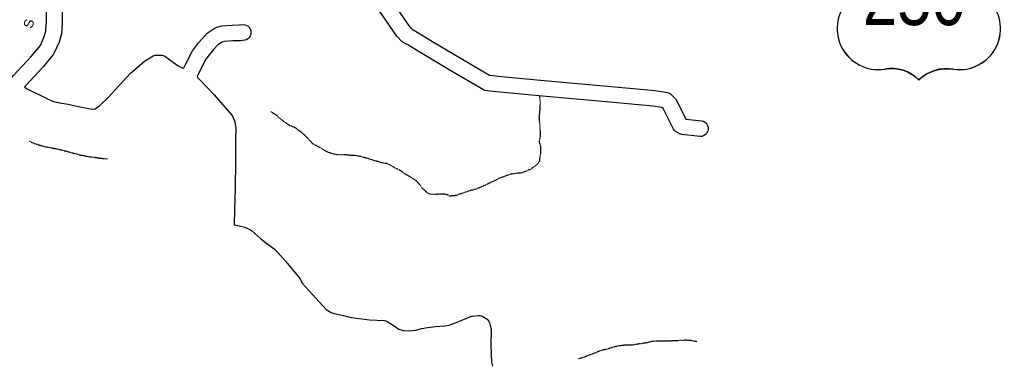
# Model space of a CAD drawing. Header units: feet. Extents: x -1605449 to -1594075, y -1717250 to -1708479.
# Tile 90 of 97: x -1595114 to -1594075, y -1717199 to -1716833. Entities that reach past the tile are written whole.
import ezdxf
from ezdxf.enums import TextEntityAlignment as Align

# ---------------------------------------------------------------- set-up
doc = ezdxf.new("R2010")
doc.units = ezdxf.units.FT
doc.header["$MEASUREMENT"] = 0
doc.linetypes.add('stream', pattern=[1.4, 0.7, -0.1, 0.1, -0.1, 0.1, -0.1, 0.1, -0.1])
for name, color, linetype in [('61', 7, 'Continuous'), ('62', 7, 'Continuous'), ('COUNTY-RD', 7, 'Continuous'), ('CR-TEXT', 7, 'Continuous'), ('RT-MKR', 7, 'Continuous'), ('TWP-RD', 6, 'Continuous'), ('WATERWAY', 14, 'stream')]:
    doc.layers.add(name, color=color, linetype=linetype)
doc.styles.add('ARIAL', font='arial.ttf')

# ---------------------------------------------------------------- blocks, each defined once
blk = doc.blocks.new('US2  _')
at = {"layer": '61', "color": 0, "linetype": 'Continuous'}
blk.add_lwpolyline([(-565, 888), (-874, 579), (-874, 579, -0.432186), (-707, -10), (-706, -10, 0.738096), (-329, -789), (-328, -790, -0.260744), (49, -908), (50, -908, -0.243707), (427, -790), (428, -789, 0.738096), (805, -10), (806, -10, -0.432186), (973, 579), (973, 579), (664, 888), (663, 888, -0.346154), (50, 888), (49, 888, -0.346154), (-564, 888)], format="xyb", close=True, dxfattribs=at)
at = {"layer": '61', "color": 0}
blk.add_point((57, 82), dxfattribs=at)
at = {"layer": '62', "color": 0, "linetype": 'Continuous'}
for p, q in [((-565, 888), (-874, 579)), ((973, 579), (664, 888))]:
    blk.add_line(p, q, dxfattribs=at)
for centre, radius, start, end in [((-258, 1278), 496, 231.813, 308.187), ((357, 1278), 496, 231.813, 308.187), ((-1067, 206), 420, 329.1175, 62.6108), ((1166, 206), 420, 117.3892, 210.8825), ((-397, -341), 453, 133.0046, 278.7282), ((496, -341), 453, 261.2718, 46.9954), ((-245, -1186), 405, 43.4177, 101.8742), ((352, -1213), 430, 79.9613, 134.7468)]:
    blk.add_arc(centre, radius, start, end, dxfattribs=at)

msp = doc.modelspace()

# ---------------------------------------------------------------- linework, layer by layer
at = {"layer": 'COUNTY-RD'}
for points in [[(-1595069, -1716815.6), (-1595069, -1716836.6), (-1595069.5, -1716843), (-1595069.5, -1716843), (-1595069.8, -1716848.1), (-1595072.4, -1716856.9), (-1595077.8, -1716868.7), (-1595078.4, -1716869.7), (-1595089.4, -1716882.9), (-1595108, -1716903.1), (-1595109.1, -1716904.4)], [(-1595092.2, -1716860.3), (-1595088, -1716851.1), (-1595086.3, -1716845.2), (-1595086.3, -1716843.9), (-1595085.7, -1716836), (-1595085.7, -1716815.5)], [(-1595273.3, -1716910.8), (-1595263.1, -1716918.3), (-1595251.3, -1716922.8), (-1595244, -1716923.4), (-1595232.9, -1716922.3), (-1595220, -1716920.7), (-1595199.9, -1716918.4), (-1595187, -1716917), (-1595161.5, -1716913.6), (-1595149.2, -1716911.2), (-1595143.3, -1716908.9), (-1595133.9, -1716904.4), (-1595125.9, -1716898.5), (-1595120.5, -1716892.1), (-1595102, -1716871.9), (-1595092.2, -1716860.3)]]:
    msp.add_lwpolyline(points, dxfattribs=at)
at = {"layer": 'TWP-RD'}
for points in [[(-1594760.8, -1716755.9), (-1594703, -1716840), (-1594699.8, -1716843.3), (-1594696.2, -1716845.2), (-1594681.8, -1716854.1), (-1594652.2, -1716871.8), (-1594618.1, -1716891.6), (-1594614.9, -1716892.1), (-1594605.5, -1716893.2), (-1594571.8, -1716896.1), (-1594564.3, -1716896.9), (-1594485.7, -1716903.9), (-1594443.4, -1716907.8), (-1594430.1, -1716910.1), (-1594428.5, -1716910.6), (-1594427.2, -1716911.5), (-1594422, -1716916.4), (-1594421.1, -1716917.5), (-1594410.8, -1716938), (-1594394, -1716939.8), (-1594392.4, -1716940.3), (-1594391, -1716941.1), (-1594389.7, -1716942.1), (-1594388.7, -1716943.4), (-1594387.9, -1716944.8), (-1594387.5, -1716946.4), (-1594387.3, -1716948), (-1594387.5, -1716949.7), (-1594388, -1716951.2), (-1594388.8, -1716952.7), (-1594389.8, -1716953.9), (-1594391.1, -1716955), (-1594392.5, -1716955.7), (-1594394.1, -1716956.2), (-1594395.7, -1716956.4), (-1594415.2, -1716954.3), (-1594416.3, -1716954), (-1594417.4, -1716953.5), (-1594422, -1716950.9), (-1594423.2, -1716949.8)], [(-1594423.2, -1716949.8), (-1594424.1, -1716948.6), (-1594435, -1716927), (-1594436.2, -1716925.9), (-1594445.6, -1716924.3), (-1594487.2, -1716920.5), (-1594565.9, -1716913.5), (-1594573.4, -1716912.7), (-1594607.2, -1716909.8), (-1594617.2, -1716908.7), (-1594623, -1716907.7), (-1594624.4, -1716907.2), (-1594660.7, -1716886.2), (-1594690.5, -1716868.3), (-1594704.4, -1716859.7), (-1594709.2, -1716857.2), (-1594710.3, -1716856.4), (-1594716, -1716850.6), (-1594775.2, -1716764.5)], [(-1594942.4, -1716883.9), (-1594942.3, -1716883.9), (-1594941.4, -1716884.3), (-1594941, -1716884.5), (-1594938.6, -1716879.6), (-1594931.6, -1716866.2), (-1594925.4, -1716857.7), (-1594921.7, -1716853.6), (-1594916, -1716847.4), (-1594915.2, -1716846.7), (-1594907.6, -1716841.9), (-1594906.5, -1716841.4), (-1594900.9, -1716839.8), (-1594889.9, -1716839), (-1594882.5, -1716838.7), (-1594878.2, -1716838.3), (-1594876.3, -1716838.5), (-1594874.5, -1716839.2), (-1594872.9, -1716840.2), (-1594871.6, -1716841.5), (-1594870.7, -1716843.1), (-1594870.1, -1716844.9), (-1594869.9, -1716846.8), (-1594870.1, -1716848.7), (-1594870.8, -1716850.4), (-1594871.8, -1716852), (-1594873.1, -1716853.3), (-1594874.7, -1716854.3), (-1594876.5, -1716854.9), (-1594881.4, -1716855.4), (-1594889, -1716855.6), (-1594898, -1716856.3), (-1594900.2, -1716856.9), (-1594904.9, -1716859.9), (-1594909.4, -1716864.8), (-1594912.4, -1716868.1), (-1594917.4, -1716875), (-1594923.8, -1716887.2), (-1594926.4, -1716892.4), (-1594926.6, -1716893.8), (-1594923.5, -1716896.9), (-1594908.6, -1716912.4), (-1594890.1, -1716934), (-1594889.5, -1716935.1), (-1594887.1, -1716940.5), (-1594886.9, -1716941.5), (-1594886, -1716947.2), (-1594886.2, -1716959.1), (-1594886.2, -1716982.8), (-1594886.6, -1717010.7), (-1594887.4, -1717033.8), (-1594887.8, -1717049), (-1594887.6, -1717049.6), (-1594882.3, -1717050.5), (-1594876.2, -1717052.1), (-1594870.4, -1717054.6), (-1594869.2, -1717055.3), (-1594859.9, -1717063.9), (-1594853, -1717069.3), (-1594844.5, -1717075.6), (-1594833, -1717088), (-1594818.4, -1717106.2), (-1594815.6, -1717111.3), (-1594812.5, -1717115), (-1594790.4, -1717138.6), (-1594785.2, -1717141.9), (-1594782.1, -1717142.8), (-1594773.7, -1717144.8), (-1594763.9, -1717147), (-1594744.7, -1717149.6), (-1594728.8, -1717150.5), (-1594727.4, -1717150.8), (-1594726.1, -1717151.3), (-1594718.7, -1717156.1), (-1594714, -1717159.3), (-1594709.4, -1717160.9), (-1594703.4, -1717161.2), (-1594696.3, -1717160.7), (-1594689.5, -1717158.8), (-1594683.6, -1717157.6), (-1594675.2, -1717156.7), (-1594665.6, -1717156.1), (-1594660.6, -1717155.1), (-1594652.4, -1717152), (-1594637.3, -1717145.9), (-1594636.1, -1717145.6), (-1594629.5, -1717144.9), (-1594628, -1717145), (-1594626.6, -1717145.4), (-1594625.2, -1717146), (-1594620.7, -1717149.1), (-1594619.6, -1717150.2), (-1594618.8, -1717151.4), (-1594618.1, -1717152.7), (-1594616.6, -1717158.5), (-1594616.5, -1717159.6), (-1594616.7, -1717176.2), (-1594616.2, -1717194.2), (-1594615.1, -1717198.6)], [(-1595109.1, -1716904.4), (-1595106, -1716906), (-1595083.9, -1716916.9), (-1595078.4, -1716919.4), (-1595069.4, -1716921.3), (-1595062.7, -1716922.1), (-1595048.9, -1716925.5), (-1595037.3, -1716927.6), (-1595034.2, -1716927.1), (-1595029.8, -1716924.2), (-1595020.5, -1716915.3), (-1594997.2, -1716889.7), (-1594982.7, -1716877.4), (-1594982.3, -1716876.9), (-1594981.9, -1716876.7), (-1594981.7, -1716876.5), (-1594981.1, -1716876.2), (-1594973.2, -1716871.3), (-1594971, -1716870.7), (-1594964.2, -1716870.6), (-1594962.5, -1716871), (-1594960.9, -1716871.7), (-1594957.1, -1716874.4), (-1594951.5, -1716878.5), (-1594946.8, -1716881.8), (-1594942.4, -1716883.9)]]:
    msp.add_lwpolyline(points, dxfattribs=at)
at = {"layer": 'WATERWAY', "ltscale": 0.5, "flags": 128}
for points in [[(-1594565.4, -1716914), (-1594565.3, -1716914.9), (-1594564.9, -1716917.4), (-1594564.8, -1716919.1), (-1594564.7, -1716921.8), (-1594565, -1716926.1), (-1594565.4, -1716930.6), (-1594565.7, -1716935.8), (-1594565.8, -1716939), (-1594565.4, -1716941.3), (-1594565.1, -1716943.7), (-1594564.9, -1716946.3), (-1594564.8, -1716949.8), (-1594564.6, -1716953.2), (-1594564.7, -1716955.7), (-1594565, -1716958.2), (-1594565.5, -1716960), (-1594565.7, -1716961.4), (-1594565.5, -1716962.9), (-1594565.1, -1716963.9), (-1594564.6, -1716965), (-1594564.2, -1716967.9), (-1594564.3, -1716973.9), (-1594565.2, -1716979.2), (-1594565.5, -1716982.3), (-1594566.7, -1716984.6), (-1594568.8, -1716986.6), (-1594574.4, -1716990.7), (-1594577.3, -1716991.8), (-1594579.7, -1716993.1), (-1594582.6, -1716994), (-1594585.2, -1716994.9), (-1594587.9, -1716995.1), (-1594589.6, -1716995.3), (-1594592.1, -1716995.6), (-1594594.9, -1716996), (-1594597.6, -1716996.7), (-1594600.2, -1716997.6), (-1594603.4, -1716998.8), (-1594606.4, -1717000), (-1594609.2, -1717001), (-1594612, -1717002.7), (-1594615.5, -1717004.3), (-1594618.8, -1717005.7), (-1594621.5, -1717007.2), (-1594624.6, -1717008.6), (-1594628.1, -1717010.1), (-1594632.4, -1717011.9), (-1594636.7, -1717012.9), (-1594640.4, -1717014), (-1594643.2, -1717015), (-1594646.2, -1717016.1), (-1594649, -1717016.9), (-1594651, -1717017.6), (-1594652.9, -1717018.5), (-1594655.7, -1717018.9), (-1594656.9, -1717018.9), (-1594657.7, -1717019), (-1594659, -1717019.2), (-1594660.2, -1717019.1), (-1594661.5, -1717018.3), (-1594662.6, -1717017.8), (-1594663.9, -1717017.6), (-1594665.9, -1717017.1), (-1594668.6, -1717017), (-1594670.7, -1717017), (-1594672.9, -1717017.2), (-1594675.1, -1717017.6), (-1594677.1, -1717017.6), (-1594678.8, -1717017.6), (-1594679.6, -1717017.5), (-1594680.6, -1717017.3), (-1594681.8, -1717016.9), (-1594683.3, -1717016), (-1594684.5, -1717015), (-1594689.9, -1717010.1), (-1594691.1, -1717008.1), (-1594692.4, -1717006.5), (-1594693.6, -1717005.1), (-1594694.8, -1717003.6), (-1594696.5, -1717002.3), (-1594698.5, -1717001.2), (-1594700.7, -1716999.5), (-1594703.6, -1716997.9), (-1594706.8, -1716996.3), (-1594710.3, -1716993.5), (-1594713.2, -1716991.7), (-1594716.4, -1716990.2), (-1594719.7, -1716988.4), (-1594723.1, -1716986.5), (-1594726.1, -1716985), (-1594726.1, -1716985), (-1594729.8, -1716984.4), (-1594733, -1716983.8), (-1594735.3, -1716982.9), (-1594737.5, -1716982.5), (-1594739.7, -1716981.8), (-1594741.7, -1716981), (-1594744.7, -1716980.2), (-1594746.9, -1716979.4), (-1594748.9, -1716978.9), (-1594750.9, -1716978.5), (-1594753.1, -1716977.8), (-1594755.6, -1716977.2), (-1594758.5, -1716976.6), (-1594761.5, -1716976.4), (-1594764.5, -1716976.3), (-1594767.3, -1716976), (-1594770, -1716975.7), (-1594773.7, -1716975.6), (-1594776.4, -1716975.8), (-1594778.7, -1716975.7), (-1594781, -1716975.2), (-1594783.9, -1716974.7), (-1594787.4, -1716973.4), (-1594790.3, -1716972.1), (-1594792.8, -1716970.7), (-1594795.5, -1716969), (-1594798.5, -1716967.2), (-1594801.6, -1716965.8), (-1594803.6, -1716964.6), (-1594804.6, -1716964.6), (-1594804.9, -1716963.8), (-1594810.9, -1716957.2), (-1594812.7, -1716955.4), (-1594814.6, -1716953.7), (-1594816.4, -1716952.1), (-1594819.1, -1716950.3), (-1594820.8, -1716949), (-1594822.5, -1716947.6), (-1594824.5, -1716946.5), (-1594826.7, -1716945.7), (-1594828.9, -1716944.9), (-1594830.9, -1716943.7), (-1594832.9, -1716942.3), (-1594835.1, -1716940.6), (-1594837.5, -1716938.8), (-1594839.9, -1716936.8), (-1594842.2, -1716934.4), (-1594844.9, -1716932.9), (-1594846.4, -1716931.9), (-1594847.3, -1716931.1), (-1594848.5, -1716930.3), (-1594848.5, -1716930.3), (-1594848.5, -1716929.9)], [(-1595103.7, -1716961.3), (-1595103.2, -1716961.5), (-1595101, -1716962.6), (-1595098.1, -1716963.7), (-1595094.8, -1716964.9), (-1595090.9, -1716966), (-1595087.4, -1716967.1), (-1595083.4, -1716967.7), (-1595080.7, -1716968.4), (-1595077.7, -1716968.8), (-1595069, -1716970.7), (-1595066.1, -1716971.5), (-1595063.6, -1716972.1), (-1595061.3, -1716972.8), (-1595058.9, -1716973.4), (-1595056.2, -1716974.2), (-1595052.9, -1716975), (-1595050.9, -1716975.7), (-1595048.9, -1716976), (-1595047.9, -1716976.1), (-1595046.7, -1716976.4), (-1595043.9, -1716977.1), (-1595037.5, -1716978), (-1595034.6, -1716978.3), (-1595032.5, -1716978.6), (-1595030.1, -1716979.1), (-1595028.3, -1716979.2), (-1595027, -1716979.4), (-1595025.4, -1716979.5), (-1595024.1, -1716979.7), (-1595023.1, -1716979.8), (-1595022.3, -1716979.8), (-1595021.4, -1716980), (-1595020.9, -1716980)], [(-1594399.3, -1717172.7), (-1594406.2, -1717171.4), (-1594408.1, -1717171.4), (-1594409.9, -1717171.3), (-1594411.3, -1717171.1), (-1594412.8, -1717171.3), (-1594414.1, -1717171.3), (-1594415.9, -1717171.5), (-1594418.1, -1717171.5), (-1594420.3, -1717171.7), (-1594423.4, -1717171.8), (-1594426.9, -1717172), (-1594429.9, -1717172.2), (-1594433.1, -1717172.2), (-1594436.3, -1717172.3), (-1594439.5, -1717172.1), (-1594442.5, -1717172.2), (-1594443.8, -1717172), (-1594445, -1717172.2), (-1594446.5, -1717172.4), (-1594448, -1717172.8), (-1594449.6, -1717173.3), (-1594453.3, -1717174), (-1594454.6, -1717174.2), (-1594456.3, -1717174.5), (-1594458.3, -1717174.9), (-1594460.8, -1717175.1), (-1594462.5, -1717175.5), (-1594464.1, -1717175.6), (-1594465.5, -1717176), (-1594467.3, -1717176.2), (-1594469.3, -1717176.4), (-1594471.8, -1717176.4), (-1594474.5, -1717176.4), (-1594477.8, -1717176.7), (-1594480.6, -1717177), (-1594483, -1717177.4), (-1594486, -1717178.1), (-1594488, -1717178.6), (-1594489.5, -1717179.1), (-1594491.1, -1717179.7), (-1594492.8, -1717180.2), (-1594494.5, -1717180.7), (-1594496.3, -1717181.1), (-1594498.1, -1717181.4), (-1594499.6, -1717181.8), (-1594500.9, -1717182.1), (-1594502.4, -1717182.7), (-1594503.3, -1717183.2), (-1594504.9, -1717183.9), (-1594506.4, -1717184.4), (-1594507.9, -1717185.1), (-1594509.4, -1717185.6), (-1594510.9, -1717186.1), (-1594512.6, -1717186.6), (-1594514.2, -1717187.3), (-1594516.1, -1717188.2), (-1594518, -1717189), (-1594520, -1717189.6), (-1594521.2, -1717189.9), (-1594522.2, -1717190.3), (-1594523, -1717190.4), (-1594524.5, -1717190.8), (-1594524.7, -1717190.8), (-1594524.7, -1717191)]]:
    msp.add_lwpolyline(points, dxfattribs=at)

# ---------------------------------------------------------------- block references
at = {"layer": 'RT-MKR', "color": 7, "xscale": 0.09583348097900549, "yscale": 0.09583348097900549, "zscale": 0.08333333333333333}
msp.add_blockref('US2  _', (-1594169.7, -1716809.8), dxfattribs=at)

# ---------------------------------------------------------------- texts
at = {"layer": 'CR-TEXT', "style": 'ARIAL'}
msp.add_text('S', height=10, rotation=74, dxfattribs=at).set_placement((-1595098, -1716844), align=Align.BOTTOM_LEFT)
at = {"layer": 'RT-MKR', "style": 'ARIAL', "width": 0.8}
msp.add_text('250', height=58.33, dxfattribs=at).set_placement((-1594169.7, -1716809.8), align=Align.MIDDLE_CENTER)

doc.saveas('drawing.dxf')
